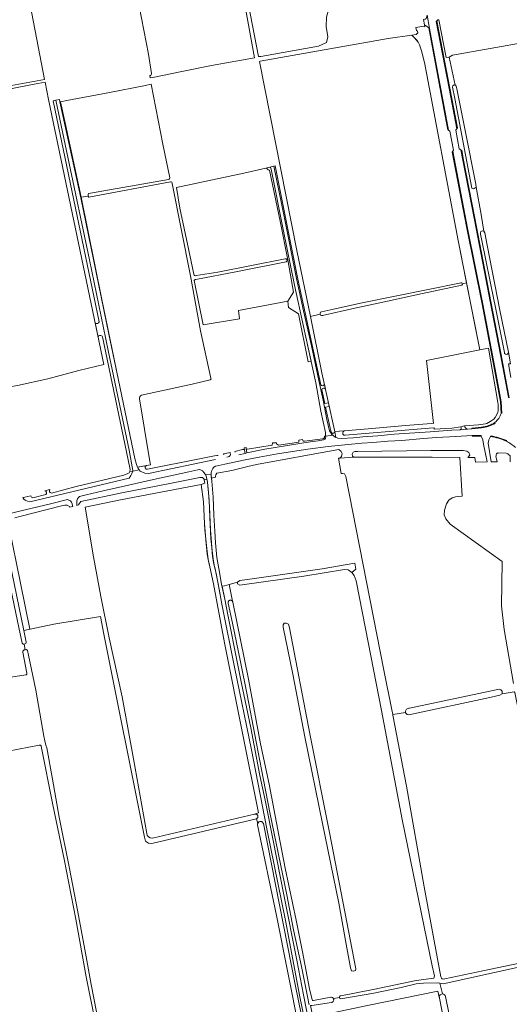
# Model space of a CAD drawing. Header units: metres. Extents: x 209813 to 223847, y 571801 to 587119.
# Tile 195 of 256: x 218421 to 218725, y 573366 to 573977. Entities that reach past the tile are written whole.
import ezdxf

# ---------------------------------------------------------------- set-up
doc = ezdxf.new("R2010")
doc.units = ezdxf.units.M
for name, color, linetype, lineweight in [('B-RO-GR-BOUWLAND-GV', 8, 'Continuous', 0), ('B-RO-GR-GRAS-GV', 8, 'Continuous', 0), ('B-RO-GR-GROENVOORZIENING-GV', 8, 'Continuous', 0), ('B-RO-OG-WATER_GREPPEL-GV', 8, 'Continuous', 0), ('B-RO-OG-WEG-GV', 8, 'Continuous', 0), ('B-RO-VH-ONVERHARD-GV', 8, 'Continuous', 0), ('B-RO-VH-VERHARDING_GRASBETONSTEEN-GV', 8, 'Continuous', 0), ('B-RO-VH-VERHARDING_HALFVERHARDING-GV', 8, 'Continuous', 0), ('B-RO-VH-VERHARDING_PUIN-GV', 8, 'Continuous', 0), ('B-RO-VH-VERHARDING_STRAATBAKSTEEN-GV', 8, 'Continuous', 0)]:
    doc.layers.add(name, color=color, linetype=linetype, lineweight=lineweight)

msp = doc.modelspace()

# ---------------------------------------------------------------- linework, layer by layer
at = {"layer": 'B-RO-GR-BOUWLAND-GV', "flags": 128}
for points in [[(218503.737, 573468.761), (218567.155, 573483.796), (218569.635, 573484.598), (218560.03, 573531.88), (218548.55, 573590.04), (218541.63, 573626.63), (218539.45, 573637.2), (218538.62, 573640.49), (218538.31, 573641.69), (218537.41, 573648.58), (218536.34, 573660.19), (218536.1, 573664.07), (218535.51, 573677.64), (218534.055, 573688.374), (218483.937, 573678.825), (218461.988, 573674.316), (218467.142, 573643.419), (218471.885, 573618.801), (218477.036, 573593.2), (218484.97, 573556.605), (218492.02, 573518.139), (218500.243, 573471.79)], [(218747.612, 573392.575), (218684.057, 573378.526), (218683.167, 573378.629), (218681.925, 573378.879), (218683.699, 573372.133)], [(218681.631, 573370.102), (218680.773, 573373.896), (218637.068, 573364.976), (218604.573, 573358.232), (218607.714, 573346.543), (218613.072, 573319.092), (218623.721, 573266.704), (218633.445, 573218.616), (218641.089, 573182.75), (218644.425, 573165.964), (218652.561, 573123.631), (218661.425, 573079.048), (218666.915, 573052.656), (218668.265, 573042.278), (218675.283, 573042.463)], [(218743.903, 573061.582), (218740.102, 573081.93), (218735.732, 573102.246), (218730.957, 573125.316), (218727.096, 573143.253), (218722.022, 573170.471), (218717.868, 573189.007), (218710.023, 573226.61), (218698.564, 573289.243), (218690.315, 573325.839), (218681.714, 573369.623)], [(218685.477, 573370.595), (218701.945, 573289.547), (218723.132, 573181.927), (218742.363, 573084.46)]]:
    msp.add_lwpolyline(points, dxfattribs=at)
at = {"layer": 'B-RO-GR-BOUWLAND-GV'}
for points in [[(218500.243, 573471.79, 0.409764), (218503.737, 573468.761)], [(218681.714, 573369.623, -0.060534), (218681.631, 573370.102)], [(218683.699, 573372.133, -0.3365333), (218685.477, 573370.595)]]:
    msp.add_lwpolyline(points, format="xyb", dxfattribs=at)
at = {"layer": 'B-RO-GR-GRAS-GV', "flags": 128}
for points in [[(218541.95, 574040.876), (218530.723, 574038.212), (218508.38, 574034.019), (218486.528, 574029.704), (218494.053, 573992.746), (218501.274, 573955.337), (218503.14, 573943.302), (218502.773, 573942.159), (218502.116, 573942.059), (218502.386, 573940.678), (218503.979, 573940.796), (218521.036, 573944.463), (218540.396, 573948.365), (218559.098, 573951.544), (218567.019, 573953.091)], [(218567.019, 573953.091), (218559.949, 573991.938), (218551.003, 574035.916), (218550.501, 574037.975), (218551.903, 574038.24), (218550.687, 574043.549), (218542.509, 574041.983)], [(218383.43, 573930.221), (218400.23, 573932.956), (218436.889, 573939.721), (218424.988, 574001.315), (218418.875, 574031.051)], [(218560.818, 573999.019), (218569.528, 573953.808), (218571.064, 573953.984), (218606.718, 573960.39), (218611.739, 573962.62), (218612.483, 573966.192), (218611.59, 573972.592), (218611.739, 573978.396), (218613.525, 573985.093), (218615.757, 573991.493), (218618.436, 573994.618), (218623.198, 573997), (218629.747, 573996.107), (218637.635, 573996.404), (218642.993, 573992.832), (218660.257, 573995.809), (218667.467, 573999.071), (218663.735, 574018.19)], [(218698.556, 573813.436), (218693.4, 573839.81), (218672.43, 573950.18), (218670.61, 573957.32), (218669.37, 573961.09), (218668.59, 573962.7), (218668.37, 573963.08), (218666.4, 573965.32), (218664.577, 573967.077), (218649.967, 573965.033), (218570.493, 573951.099), (218570.093, 573950.858), (218593.23, 573833.453), (218601.683, 573792.553)], [(218736.5, 573963.083), (218689.803, 573954.806), (218687.743, 573953.408), (218691.374, 573936.158), (218691.691, 573936.105), (218692.073, 573935.458), (218692.429, 573933.808), (218697.627, 573907.971), (218704.245, 573874.616), (218704.431, 573872.878), (218707.577, 573855.832), (218709.314, 573845.444), (218709.76, 573844.456), (218711.264, 573836.861), (218719.093, 573796.525), (218724.425, 573770.338), (218725.714, 573763.248)], [(218405.649, 573747.207), (218420.09, 573749.641), (218438.972, 573753.846), (218458.101, 573759.09), (218473.61, 573762.81), (218439.297, 573927.258), (218437.21, 573938.06), (218430.555, 573936.832), (218404.106, 573931.596), (218383.685, 573928.092)], [(218514.525, 573878.702), (218510.225, 573899.458), (218503.046, 573936.822), (218499.535, 573935.911), (218476.169, 573931.279), (218450.747, 573926.537), (218446.879, 573925.796), (218449.98, 573911.679), (218455.655, 573884.81), (218459.698, 573866.633)], [(218587.814, 573827.765), (218582.95, 573851.78), (218576.38, 573883.41), (218575.48, 573883.66), (218575.28, 573883.82), (218575.09, 573884.07), (218574.69, 573884.47), (218574.42, 573884.67), (218574.03, 573884.704), (218560.46, 573881.58), (218518.614, 573872.518), (218520.664, 573859.695), (218526.13, 573834.639), (218529.461, 573818.746)], [(218515.014, 573876.117), (218464.408, 573866.506), (218463.933, 573867.329), (218459.698, 573866.633), (218476.762, 573781.598), (218482.673, 573752.993), (218492.914, 573704.525), (218493.888, 573700.698), (218494.577, 573698.986), (218502.552, 573700.564), (218501.986, 573703.847), (218495.734, 573741.361)], [(218463.933, 573867.329), (218463.933, 573868.202), (218464.108, 573868.8), (218465.385, 573869.058), (218513.725, 573877.586)], [(218540.065, 573754.213), (218533.506, 573783.725), (218527.423, 573817.792), (218516.081, 573875.16)], [(218529.729, 573814.797), (218535.281, 573787.414), (218557.758, 573791.201), (218557.199, 573796.335), (218587.784, 573802.139), (218591.244, 573807.609), (218587.814, 573827.765), (218587.241, 573827.646)], [(218586.651, 573826.426), (218556.6, 573820.49), (218530.681, 573815.555)], [(218530.804, 573817.963), (218544.348, 573819.989), (218586.162, 573828.404)], [(218607.725, 573793.935), (218601.683, 573792.553), (218608.898, 573757.644), (218616.644, 573722.019), (218616.755, 573721.684), (218616.782, 573721.197), (218625.093, 573721.845), (218637.582, 573722.86), (218660.698, 573724.966), (218676.848, 573726.235), (218677.726, 573726.285), (218678.045, 573726.253), (218673.76, 573765.22), (218706.68, 573771.88), (218698.556, 573813.436), (218695.969, 573812.888)], [(218608.59, 573795.537), (218614.149, 573796.787), (218633.814, 573800.994), (218695.207, 573813.528)], [(218695.675, 573812.053), (218671.139, 573806.857), (218649.417, 573802.171), (218629.342, 573797.773), (218609.315, 573793.222)], [(218496.907, 573743.661), (218528.477, 573750.486), (218539.572, 573753.225)], [(218727.651, 573564.805), (218721.823, 573598.293), (218720.267, 573612.966), (218720.67, 573640.538), (218688.392, 573663.738), (218685.596, 573667.027), (218684.688, 573669.503), (218684.894, 573672.309), (218686.132, 573676.229), (218687.617, 573678.498), (218689.555, 573679.943), (218691.617, 573680.562), (218695.701, 573681.098), (218694.31, 573705.099), (218677.182, 573705.277), (218628.647, 573705.203), (218619.908, 573704.739), (218619.031, 573704.582), (218620.76, 573695.117), (218621.686, 573695.162), (218622.923, 573694.897), (218623.606, 573693.286), (218647.159, 573573.069), (218652.282, 573548.444), (218652.758, 573545.588)], [(218412.265, 573655.013), (218424.087, 573597.69), (218427.673, 573598.453), (218422.005, 573627.162), (218414.701, 573662.685), (218409.654, 573661.453)], [(218423.024, 573589.937), (218420.899, 573599.62), (218414.019, 573633.201), (218409.51, 573654.608)], [(218620.634, 573371.055), (218640.625, 573374.899), (218667.232, 573380.505), (218678.271, 573381.987), (218678.668, 573383.442), (218677.213, 573389.527), (218658.692, 573480.412), (218645.727, 573548.145), (218635.805, 573598.945), (218630.117, 573628.579), (218628.794, 573631.754), (218627.339, 573633.606), (218625.222, 573635.326), (218622.841, 573635.59), (218597.705, 573631.357), (218557.916, 573625.867), (218556.438, 573626.683), (218556.417, 573627.62), (218551.365, 573626.291), (218553.374, 573615.856), (218553.483, 573615.69), (218553.554, 573615.548), (218553.635, 573615.31), (218563.361, 573567.424), (218570.874, 573527.446), (218576.133, 573502.383), (218582.068, 573470.772), (218586.114, 573450.201), (218592.857, 573417.922), (218596.832, 573398.285), (218601.211, 573375.353), (218602.748, 573368.44), (218603.001, 573368.16), (218603.285, 573368.051), (218603.513, 573368.051), (218603.709, 573368.112), (218614.358, 573370.174), (218614.709, 573370.167), (218614.881, 573370.136), (218615.213, 573370.021), (218615.368, 573369.938), (218615.647, 573369.726), (218615.769, 573369.599), (218615.948, 573369.346), (218619.762, 573369.978)], [(218569.036, 573477.824), (218568.327, 573480.901), (218503.345, 573465.558), (218501.44, 573465.664), (218499.535, 573467.04), (218498.855, 573469.368), (218473.657, 573595.42), (218471.51, 573606.321), (218442.56, 573601.59), (218424.087, 573597.69), (218425.591, 573590.394)], [(218371.612, 573562.011), (218425.329, 573570.114), (218425.545, 573570.178), (218425.73, 573570.306), (218425.867, 573570.485), (218425.942, 573570.697), (218425.948, 573570.922), (218425.89, 573571.123), (218423.391, 573584.227), (218423.392, 573584.641), (218423.464, 573584.909), (218423.59, 573585.155), (218423.765, 573585.37), (218423.98, 573585.544), (218424.227, 573585.669), (218424.495, 573585.74), (218424.797, 573585.752), (218424.285, 573589.172)], [(218424.285, 573589.172), (218424.924, 573585.737), (218425.754, 573585.856), (218426.349, 573585.26), (218426.878, 573582.482), (218431.508, 573560.654), (218436.403, 573532.079), (218436.998, 573529.169), (218437.726, 573526.589), (218438.387, 573524.803), (218441.761, 573505.356), (218445.994, 573481.874), (218452.41, 573450.058), (218457.305, 573424.195), (218461.803, 573399.721), (218465.772, 573377.959), (218469.079, 573360.959)], [(218748.892, 573394.531), (218761.371, 573396.482), (218744.767, 573478.783), (218728.428, 573559.216), (218728.13, 573559.712), (218720.535, 573558.438), (218719.198, 573557.643), (218712.903, 573556.157), (218662.661, 573545.43), (218661.65, 573545.586), (218660.579, 573546.575), (218660.578, 573546.797), (218652.758, 573545.588), (218652.839, 573545.099), (218661.232, 573501.017), (218672.29, 573438.581), (218682.598, 573382.686)], [(218660.578, 573546.797), (218660.576, 573547.645), (218661.378, 573548.877), (218662.682, 573549.404), (218663.106, 573549.519), (218716.863, 573560.97), (218718.846, 573561.25), (218719.816, 573560.854), (218720.638, 573560.081), (218720.535, 573558.438)], [(218468.489, 573354.078), (218462.761, 573382.841), (218456.244, 573418.66), (218448.977, 573455.729), (218442.053, 573489.429), (218434.842, 573525.882), (218434.759, 573526.085), (218434.562, 573526.347), (218434.293, 573526.535), (218433.979, 573526.631), (218433.651, 573526.626), (218414.401, 573522.745)], [(218594.739, 573350.075), (218580.798, 573420.838), (218569.011, 573477.067), (218568.984, 573477.446), (218569, 573477.636), (218569.036, 573477.824)], [(218685.003, 573381.511), (218708.553, 573386.571), (218731.4, 573391.339), (218746.618, 573395.329)]]:
    msp.add_lwpolyline(points, dxfattribs=at)
at = {"layer": 'B-RO-GR-GRAS-GV'}
for points in [[(218513.725, 573877.586, 0.4429375), (218514.525, 573878.702)], [(218516.081, 573875.16, 0.4712422), (218515.014, 573876.117)], [(218529.461, 573818.746, 0.5533665), (218530.804, 573817.963)], [(218530.681, 573815.555, 0.4396802), (218529.729, 573814.797)], [(218539.572, 573753.225, 0.4795543), (218540.065, 573754.213)], [(218495.734, 573741.361, -0.3273731), (218496.907, 573743.661)], [(218682.598, 573382.686, 0.5217907), (218685.003, 573381.511)], [(218619.762, 573369.978, -0.42171), (218620.634, 573371.055)]]:
    msp.add_lwpolyline(points, format="xyb", dxfattribs=at)
at = {"layer": 'B-RO-GR-GRAS-GV', "flags": 128}
msp.add_lwpolyline([(218623.89, 573403.023), (218619.242, 573428.553), (218609.13, 573477.901), (218598.161, 573531.689), (218590.719, 573570.679), (218584.741, 573599.686), (218584.741, 573601.274), (218585.376, 573602.226), (218586.646, 573602.332), (218588.048, 573601.591), (218588.709, 573599.342), (218601.364, 573533.54), (218613.565, 573472.332), (218623.125, 573423.088), (218629.826, 573387.702), (218629.614, 573386.643), (218628.344, 573386.326), (218627.286, 573386.538), (218626.545, 573388.443)], close=True, dxfattribs=at)
at = {"layer": 'B-RO-GR-GRAS-GV'}
for centre, radius, start, end in [((218586.243, 573827.376), 1.033, 293.223805, 104.095814), ((218695.162, 573812.703), 0.828, 308.285934, 104.095814), ((218608.867, 573794.353), 1.216, 103.161622, 292.208476), ((218424.245, 573590.528), 1.356, 205.82171, 355.233833)]:
    msp.add_arc(centre, radius, start, end, dxfattribs=at)
at = {"layer": 'B-RO-GR-GROENVOORZIENING-GV', "flags": 128}
msp.add_lwpolyline([(218459.698, 573866.633), (218455.655, 573884.81), (218449.98, 573911.679), (218446.879, 573925.796), (218446.396, 573925.704), (218459.291, 573866.155), (218476.762, 573781.598)], close=True, dxfattribs=at)
for points in [[(218619.762, 573369.978), (218615.948, 573369.346), (218616.046, 573369.153), (218616.106, 573368.988), (218616.171, 573368.643), (218616.164, 573368.293), (218616.084, 573367.951), (218616.018, 573367.788), (218615.837, 573367.488), (218615.597, 573367.232), (218615.309, 573367.032), (218614.985, 573366.896), (218614.791, 573366.849), (218602.605, 573364.909), (218602.404, 573364.908), (218602.204, 573364.929), (218602.007, 573364.971), (218601.732, 573365.068), (218603.993, 573353.606), (218605.721, 573353.962), (218604.573, 573358.232), (218637.068, 573364.976), (218680.773, 573373.896), (218681.631, 573370.102)], [(218683.699, 573372.133), (218681.925, 573378.879), (218680.745, 573379.115), (218671.816, 573378.891), (218667.243, 573378.518), (218657.998, 573376.192), (218641.059, 573372.738), (218620.647, 573369.128)]]:
    msp.add_lwpolyline(points, dxfattribs=at)
at = {"layer": 'B-RO-GR-GROENVOORZIENING-GV'}
for points in [[(218620.647, 573369.128, -0.357864), (218619.762, 573369.978)], [(218681.631, 573370.102, -0.4471669), (218683.699, 573372.133)]]:
    msp.add_lwpolyline(points, format="xyb", dxfattribs=at)
at = {"layer": 'B-RO-OG-WATER_GREPPEL-GV', "flags": 128}
msp.add_lwpolyline([(218629.974, 573635.807), (218629.277, 573639.407), (218608.965, 573636.012), (218567.073, 573629.882), (218558.028, 573628.675), (218556.417, 573627.62), (218556.438, 573626.683), (218557.916, 573625.867), (218597.705, 573631.357), (218622.841, 573635.59), (218625.222, 573635.326), (218627.339, 573633.606)], close=True, dxfattribs=at)
at = {"layer": 'B-RO-OG-WEG-GV', "flags": 128}
for points in [[(218673.126, 573973.139), (218672.544, 573973.477), (218672.66, 573972.38), (218670.74, 573972.42), (218667.085, 573971.969), (218667.515, 573970.096), (218668.084, 573969.61), (218668.261, 573968.572), (218667.187, 573967.498), (218664.577, 573967.077), (218667.66, 573963.95), (218668.37, 573963.08), (218668.59, 573962.7), (218669.37, 573961.09), (218670.61, 573957.32), (218672.43, 573950.18), (218693.4, 573839.81), (218706.68, 573771.88), (218712.028, 573772.962), (218717.88, 573739.22), (218718.1, 573737.86), (218718.16, 573735.14), (218718.1, 573734.1), (218717.91, 573733.28), (218717.34, 573731.79), (218716.3, 573729.8), (218715.37, 573728.91), (218714.26, 573728.06), (218713.11, 573727.33), (218711, 573726.24), (218710.18, 573725.94), (218706.01, 573725.35), (218697.309, 573724.617), (218697.45, 573724.1), (218697.85, 573723.48), (218698.2, 573723.06), (218698.44, 573722.87), (218698.7, 573722.75), (218699.055, 573722.64), (218701.791, 573722.841), (218701.762, 573723.24), (218707.814, 573723.848)], [(218725.884, 573754.736), (218724.441, 573763.079), (218725.714, 573763.248), (218724.425, 573770.338), (218724.384, 573769.824), (218723.998, 573769.134), (218723.244, 573769.05), (218722.593, 573769.154), (218722.133, 573769.656), (218721.96, 573770.255), (218716.041, 573800.138), (218715.546, 573802.153), (218707.929, 573839.629), (218707.176, 573843.596), (218707.094, 573844.453), (218707.368, 573845.276), (218708.259, 573845.695), (218709.314, 573845.444), (218707.577, 573855.832), (218704.431, 573872.878), (218703.227, 573871.975), (218702.637, 573871.852), (218701.772, 573872.14), (218700.198, 573880.824), (218691.203, 573927.891), (218689.76, 573934.968), (218690.004, 573935.796), (218690.804, 573936.253), (218691.374, 573936.158), (218687.743, 573953.408), (218685.91, 573953.23), (218681.314, 573976.722), (218681.14, 573976.66), (218680.8, 573976.58), (218680.6, 573976.49), (218680.3, 573976.27), (218680.063, 573976.017), (218688.148, 573934.214), (218692.864, 573909.558), (218691.971, 573908.262), (218693.98, 573896.583), (218695.062, 573895.94)], [(218687.411, 573908.138), (218686.937, 573908.486), (218685.297, 573917.016), (218675.147, 573971.667), (218674.356, 573972.299)], [(218443.915, 573926.729), (218442.239, 573926.393), (218470.817, 573789.31)], [(218472.763, 573779.975), (218489.728, 573698.613), (218489.9, 573697.539), (218489.817, 573696.284), (218491.572, 573696.625), (218491.674, 573697.054), (218489.419, 573709.584), (218476.303, 573771.496), (218464.707, 573827.633), (218451.367, 573891.365), (218443.915, 573926.729)], [(218719.956, 573732.461), (218719.62, 573739.509), (218717.135, 573753.093), (218708.127, 573800.233), (218698.707, 573847.273), (218689.605, 573894.612), (218690.362, 573895.713), (218688.106, 573907.628), (218687.411, 573908.138)], [(218695.062, 573895.94), (218695.522, 573895.667), (218696.681, 573889.609), (218703.666, 573853.565), (218710.812, 573816.005), (218713.525, 573801.934), (218720.023, 573768.769), (218725.016, 573742.168)], [(218608.085, 573750.137), (218593.894, 573815.794), (218579.894, 573886.054), (218579.023, 573885.854), (218585.44, 573854.59), (218593.1, 573816.11), (218597.44, 573796), (218602.32, 573774.25), (218606.95, 573752.94), (218609.69, 573740.57), (218611.91, 573728.64), (218613.63, 573721.68), (218614.04, 573721.02), (218614.43, 573720.27), (218614.83, 573719.63), (218615.957, 573718.57), (218617.16, 573717.65), (218617.578, 573717.47)], [(218468.214, 573788.672), (218470.078, 573779.739)], [(218616.782, 573721.197), (218616.728, 573720.51), (218616.13, 573720.102), (218615.356, 573719.984), (218614.869, 573720.49), (218614.501, 573720.975), (218613.675, 573724.273), (218611.059, 573736.377), (218613.438, 573736.765), (218612.96, 573738.963), (218610.607, 573738.469), (218608.773, 573746.954)], [(218611.103, 573747.505), (218610.426, 573750.619)], [(218713.293, 573718.013), (218712.255, 573715.985), (218712.015, 573713.868), (218713.857, 573702.312), (218717.536, 573702.35), (218716.85, 573705.03), (218716.77, 573705.53), (218716.78, 573706.09), (218716.86, 573706.97), (218717.03, 573707.39), (218717.53, 573707.74), (218717.85, 573707.84), (218718.18, 573707.9), (218723.13, 573707.78), (218723.69, 573707.54), (218724.17, 573707.29), (218724.47, 573706.99), (218725.634, 573705.996), (218725.627, 573702.361)], [(218560.711, 573710.845), (218560.415, 573710.056), (218559.651, 573709.961), (218554.873, 573708.76), (218554.969, 573708.325)], [(218557.331, 573706.796), (218561.296, 573707.624), (218560.711, 573710.845)], [(218544.421, 573706.12), (218544.336, 573706.557), (218534.063, 573704.387), (218500.785, 573697.849), (218499.801, 573697.849), (218499.289, 573698.566), (218499.178, 573699.508), (218500.071, 573700.103), (218494.577, 573698.986), (218494.896, 573698.193), (218496.183, 573696.522), (218499.07, 573695.235), (218501.437, 573695.127), (218542.868, 573703.777)], [(218552.018, 573707.729), (218551.932, 573708.145), (218547.825, 573707.286), (218547.961, 573706.774)], [(218549.979, 573705.262), (218550.792, 573705.432)], [(218428.374, 573681.335), (218424.62, 573680.48), (218423.337, 573680.304), (218423.55, 573679.81), (218423.96, 573679.28), (218424.86, 573678.51), (218426.41, 573677.92), (218427.831, 573677.631), (218489.253, 573692.31), (218490.388, 573693.833), (218490.992, 573695.032), (218491.481, 573696.247), (218491.572, 573696.625)], [(218489.817, 573696.284), (218489.258, 573695.602), (218488.557, 573695.044), (218486.077, 573694.154), (218456.457, 573687.075), (218441.211, 573683.018)], [(218603.75, 573328.56), (218595.23, 573370.38), (218586.18, 573417.79), (218574.74, 573474.59), (218565.25, 573523.63), (218554.58, 573574.98), (218547.08, 573613.04), (218544.25, 573627.72), (218542.64, 573635.88), (218541.94, 573638.95), (218541.09, 573643.64), (218540.31, 573652.11), (218539.87, 573660.07), (218539.09, 573674.36), (218538.47, 573683.63), (218537.88, 573689.85), (218537.515, 573691.585)], [(218440.272, 573685.289), (218436.972, 573684.393)], [(218535.875, 573691.203), (218536.339, 573689.217), (218534.63, 573688.484), (218534.055, 573688.374), (218535.51, 573677.64), (218536.1, 573664.07), (218536.97, 573653.94), (218537.79, 573645.12), (218538.31, 573641.69), (218539.14, 573638.3), (218539.45, 573637.2), (218541.63, 573626.63), (218548.55, 573590.04), (218560.03, 573531.88), (218569.635, 573484.598), (218567.155, 573483.796)], [(218437.637, 573682.067), (218429.572, 573679.947), (218428.794, 573680.489), (218428.374, 573681.335)], [(218418.426, 573667.516), (218421.64, 573668.522), (218447.407, 573675.033), (218449.497, 573675.49), (218451.018, 573675.52), (218452.319, 573674.684), (218452.412, 573674.232), (218454.37, 573674.684), (218453.811, 573676.84), (218453.629, 573677.248), (218453.384, 573677.606), (218452.979, 573678.076), (218452.514, 573678.328), (218452.033, 573678.642), (218451.211, 573678.892), (218440.65, 573676.36), (218424.81, 573672.61), (218412.04, 573669.49)], [(218600.956, 573365.69), (218600.846, 573365.858), (218600.725, 573366.103), (218600.255, 573368.427), (218596.229, 573389.268), (218591.291, 573411.998), (218587.029, 573433.669), (218576.642, 573484.752), (218571.475, 573511.368), (218567.251, 573532.931), (218562.457, 573557.685), (218558.342, 573578.203), (218553.396, 573602.272), (218550.67, 573614.64), (218550.64, 573614.957), (218550.676, 573615.272), (218550.777, 573615.573), (218550.851, 573615.715), (218551.04, 573615.97), (218551.153, 573616.081), (218551.412, 573616.266), (218551.555, 573616.337), (218551.858, 573616.432), (218552.015, 573616.455), (218552.333, 573616.453), (218552.49, 573616.426), (218552.643, 573616.384), (218552.932, 573616.252), (218553.187, 573616.063), (218553.374, 573615.856), (218551.365, 573626.291), (218548.367, 573625.502), (218546.929, 573625.275), (218548.62, 573617.04), (218550.58, 573607.38), (218556.44, 573577.18), (218558.85, 573565.8), (218561.25, 573554), (218564.68, 573537.26), (218570.46, 573507.79), (218573.69, 573492.33), (218578.63, 573467.47), (218585.25, 573433.69), (218593.35, 573393.04), (218597.37, 573371.56), (218599.45, 573361.06)], [(218568.327, 573480.901), (218569.036, 573477.824), (218569.165, 573478.182), (218569.257, 573478.349), (218569.491, 573478.649), (218569.63, 573478.78), (218569.782, 573478.895), (218569.945, 573478.993), (218570.298, 573479.137), (218570.673, 573479.204), (218570.864, 573479.207), (218571.054, 573479.191), (218571.423, 573479.1), (218571.599, 573479.026), (218571.766, 573478.934), (218571.922, 573478.825), (218572.067, 573478.7), (218572.312, 573478.409), (218572.491, 573478.073), (218572.56, 573477.871), (218592.489, 573377.065), (218625.903, 573213.295)]]:
    msp.add_lwpolyline(points, dxfattribs=at)
for points in [[(218576.639, 573885.305), (218574.03, 573884.704), (218574.42, 573884.67), (218574.69, 573884.47), (218575.09, 573884.07), (218575.28, 573883.82), (218575.48, 573883.66), (218576.38, 573883.41), (218582.95, 573851.78), (218587.814, 573827.765), (218591.244, 573807.609), (218587.784, 573802.139), (218588.179, 573798.155), (218594.242, 573794.302), (218600.25, 573764.5), (218602.166, 573764.861), (218599.32, 573777.86), (218598.8, 573779.7), (218597.44, 573786.34), (218591.92, 573812.04), (218584.84, 573846.64), (218577.31, 573884.04), (218576.9, 573884.99)], [(218695.047, 573724.118), (218689.49, 573723.31), (218678.443, 573722.636), (218678.35, 573723.484), (218678.138, 573723.373), (218675.355, 573723.181), (218623.253, 573718.89), (218622.441, 573718.924), (218621.899, 573719.581), (218621.741, 573720.191), (218621.83, 573720.616), (218622.039, 573721.047), (218622.457, 573721.393), (218622.908, 573721.607), (218616.782, 573721.197), (218617.578, 573717.47), (218618.28, 573717.17), (218618.7, 573717.07), (218620.79, 573716.9), (218628.4, 573717.2), (218634.28, 573717.78), (218643.53, 573718.56), (218653.72, 573719.54), (218676.06, 573721.08), (218689.33, 573722.11), (218694.637, 573722.31), (218694.8, 573722.43), (218695.12, 573722.61), (218695.2, 573722.89), (218695.17, 573723.49)], [(218543.052, 573699.776), (218542.87, 573699.72), (218541.92, 573699.11), (218541.6, 573698.81), (218541.13, 573698.18), (218540.54, 573697), (218540.31, 573696.43), (218540.23, 573696.03), (218540.19, 573694.61), (218540.29, 573692.91), (218540.375, 573692.251), (218542.914, 573692.842), (218542.861, 573693.569), (218543.001, 573694.327), (218543.627, 573695.231), (218553.023, 573696.965), (218562.993, 573699.42), (218568.229, 573700.682), (218618.144, 573709.774), (218619.426, 573709.98), (218620.841, 573708.822), (218621.487, 573707.484), (218621.05, 573705.691), (218619.908, 573704.739), (218628.647, 573705.203), (218627.812, 573705.97), (218627.709, 573707.05), (218628.156, 573708.302), (218629.169, 573708.758), (218630.811, 573708.837), (218676.301, 573709.431), (218696.503, 573709.409), (218698.685, 573708.944), (218699.97, 573708.223), (218700.627, 573706.603), (218699.349, 573705.129), (218703.63, 573705.153), (218703.979, 573702.211), (218711.229, 573702.285), (218709.116, 573713.331), (218708.651, 573715.924), (218707.677, 573718.269), (218701.954, 573718.212), (218701.95, 573718.612), (218691.81, 573718.07), (218679.88, 573717.44), (218671.83, 573716.84), (218658.3, 573715.69), (218649.78, 573715.23), (218640.37, 573714.45), (218633.7, 573713.96), (218625.08, 573713.2), (218612.7, 573711.79), (218600.08, 573710.19), (218590.69, 573708.8), (218581.33, 573707.24), (218569.91, 573705.22), (218560.17, 573703.31), (218548.68, 573700.9)], [(218578.318, 573714.064), (218578.088, 573712.742), (218562.737, 573710.272), (218561.932, 573710.393), (218562.402, 573707.855), (218573.44, 573710.16), (218601.65, 573714.81), (218606.56, 573715.36), (218609.91, 573716.08), (218610.35, 573716.24), (218610.61, 573716.41), (218610.85, 573716.69), (218610.98, 573716.91), (218611.1, 573717.29), (218611.18, 573717.71), (218611.142, 573718.326), (218610.371, 573718.22), (218610.371, 573717.217), (218609.459, 573716.548), (218598.12, 573715.148), (218597.129, 573715.292), (218596.719, 573716.199), (218594.538, 573715.852), (218594.538, 573714.643), (218581.882, 573712.774), (218580.759, 573713.435), (218580.707, 573714.207)], [(218537.515, 573691.585), (218537, 573693.58), (218536.83, 573694.07), (218535.88, 573695.51), (218534.79, 573696.73), (218533.64, 573697.46), (218532.88, 573697.51), (218532, 573697.46), (218526.27, 573696.14), (218504.48, 573691.48), (218488.92, 573687.85), (218473.16, 573684.34), (218462.75, 573681.84), (218458.507, 573680.753), (218457.908, 573680.194), (218457.41, 573679.47), (218457.21, 573679.068), (218456.97, 573677.96), (218456.92, 573676.72), (218456.93, 573676.04), (218457.011, 573675.295), (218458.012, 573675.642), (218459.309, 573677.747), (218484.894, 573683.165), (218514.472, 573688.95), (218533.238, 573692.654), (218534.786, 573692.544), (218535.791, 573691.565), (218535.875, 573691.203)]]:
    msp.add_lwpolyline(points, close=True, dxfattribs=at)
at = {"layer": 'B-RO-OG-WEG-GV'}
for points in [[(218470.817, 573789.31, -0.6357414), (218468.214, 573788.672)], [(218470.078, 573779.739, -0.7025925), (218472.763, 573779.975)], [(218610.426, 573750.619, -0.6745627), (218608.085, 573750.137)], [(218608.773, 573746.954, -0.7126076), (218611.103, 573747.505)], [(218707.814, 573723.848, 0.1102221), (218716.128, 573726.731)], [(218723.256, 573715.151, 0.0756375), (218713.293, 573718.013)], [(218728.831, 573711.345, 0.0530819), (218723.256, 573715.151)], [(218550.792, 573705.432, 0.4142974), (218552.018, 573707.729)], [(218441.211, 573683.018, -0.6803454), (218440.272, 573685.289)], [(218436.972, 573684.393, -0.7166137), (218437.637, 573682.067)]]:
    msp.add_lwpolyline(points, format="xyb", dxfattribs=at)
msp.add_arc((218567.582, 573482.27), 1.558, 298.542867, 104.095814, dxfattribs=at)
at = {"layer": 'B-RO-VH-ONVERHARD-GV', "flags": 128}
for points in [[(218675.147, 573971.667), (218675.625, 573971.285), (218674.121, 573979.593), (218673.7, 573978.12), (218673.39, 573977.49), (218672.93, 573977.11), (218671.848, 573976.763), (218672.544, 573973.477), (218673.126, 573973.139)], [(218674.356, 573972.299), (218675.147, 573971.667)], [(218599.45, 573361.06), (218597.37, 573371.56), (218593.35, 573393.04), (218585.25, 573433.69), (218578.63, 573467.47), (218573.69, 573492.33), (218570.46, 573507.79), (218564.68, 573537.26), (218561.25, 573554), (218558.85, 573565.8), (218556.44, 573577.18), (218550.58, 573607.38), (218548.62, 573617.04), (218546.69, 573626.44), (218544.9, 573636.1), (218543.69, 573643.03), (218542.9, 573652), (218542.38, 573659.31), (218541.87, 573669.29), (218541.5, 573680.41), (218540.62, 573690.34), (218540.2, 573694.05), (218540.192, 573694.727), (218536.626, 573694.385), (218536.83, 573694.07), (218537, 573693.58), (218537.88, 573689.85), (218538.9, 573678.5), (218539.3, 573667.82), (218540.07, 573654.51), (218540.51, 573649.28), (218541.35, 573641.88), (218542.32, 573637.2), (218543.29, 573633.06), (218545.15, 573623.4), (218547.08, 573613.04), (218554.58, 573574.98), (218565.25, 573523.63), (218574.74, 573474.59), (218586.18, 573417.79), (218595.23, 573370.38), (218603.75, 573328.56)]]:
    msp.add_lwpolyline(points, dxfattribs=at)
at = {"layer": 'B-RO-VH-ONVERHARD-GV'}
msp.add_lwpolyline([(218673.126, 573973.139, -0.0372686), (218674.356, 573972.299)], format="xyb", dxfattribs=at)
at = {"layer": 'B-RO-VH-VERHARDING_GRASBETONSTEEN-GV', "flags": 128}
for points in [[(218680.063, 573976.017), (218679.741, 573975.576), (218687.755, 573934.138), (218692.546, 573909.096), (218692.864, 573909.558), (218688.148, 573934.214)], [(218675.147, 573971.667), (218685.297, 573917.016), (218686.937, 573908.486), (218687.411, 573908.138), (218685.69, 573917.09), (218675.625, 573971.285)], [(218707.677, 573718.269), (218707.512, 573718.667), (218701.95, 573718.612), (218701.954, 573718.212)]]:
    msp.add_lwpolyline(points, close=True, dxfattribs=at)
for points in [[(218720.357, 573732.405), (218720.017, 573739.561), (218717.528, 573753.167), (218708.52, 573800.308), (218699.1, 573847.35), (218689.923, 573895.075), (218689.605, 573894.612), (218698.707, 573847.273), (218708.127, 573800.233), (218717.135, 573753.093), (218719.62, 573739.509), (218719.956, 573732.461)], [(218725.016, 573742.168), (218720.023, 573768.769), (218713.525, 573801.934), (218710.812, 573816.005), (218703.666, 573853.565), (218696.681, 573889.609), (218695.522, 573895.667), (218695.062, 573895.94), (218696.288, 573889.533), (218703.273, 573853.49), (218710.419, 573815.93), (218713.132, 573801.858), (218719.63, 573768.694), (218724.543, 573742.54)], [(218707.814, 573723.848), (218701.762, 573723.24), (218701.791, 573722.841), (218707.862, 573723.451)], [(218713.486, 573718.391), (218713.293, 573718.013)]]:
    msp.add_lwpolyline(points, dxfattribs=at)
at = {"layer": 'B-RO-VH-VERHARDING_GRASBETONSTEEN-GV'}
for points in [[(218724.543, 573742.54, 0.0264184), (218725.016, 573742.168)], [(218719.956, 573732.461, -0.1475488), (218716.128, 573726.731)], [(218707.862, 573723.451, 0.1105386), (218716.361, 573726.405)], [(218723.434, 573715.509, 0.0747475), (218713.486, 573718.391)]]:
    msp.add_lwpolyline(points, format="xyb", dxfattribs=at)
at = {"layer": 'B-RO-VH-VERHARDING_HALFVERHARDING-GV', "flags": 128}
msp.add_lwpolyline([(218561.296, 573707.624), (218562.402, 573707.855), (218561.807, 573711.329), (218560.645, 573711.075), (218560.711, 573710.845)], close=True, dxfattribs=at)
at = {"layer": 'B-RO-VH-VERHARDING_PUIN-GV', "flags": 128}
for points in [[(218446.396, 573925.704), (218446.08, 573927.164), (218443.915, 573926.729), (218451.367, 573891.365), (218464.707, 573827.633), (218476.303, 573771.496), (218489.419, 573709.584), (218491.674, 573697.054), (218491.572, 573696.625), (218495.515, 573697.39), (218494.896, 573698.193), (218493.888, 573700.698), (218492.914, 573704.525), (218482.673, 573752.993), (218459.291, 573866.155)], [(218579.023, 573885.854), (218576.639, 573885.305), (218576.9, 573884.99), (218577.31, 573884.04), (218584.84, 573846.64), (218591.92, 573812.04), (218597.44, 573786.34), (218598.8, 573779.7), (218601.82, 573766.49), (218605.03, 573751.36), (218608.28, 573733.78), (218611.01, 573720.47), (218611.142, 573718.326), (218615.659, 573718.86), (218614.83, 573719.63), (218614.43, 573720.27), (218614.04, 573721.02), (218613.63, 573721.68), (218611.91, 573728.64), (218609.69, 573740.57), (218606.95, 573752.94), (218602.32, 573774.25), (218597.44, 573796), (218593.1, 573816.11), (218585.44, 573854.59)]]:
    msp.add_lwpolyline(points, close=True, dxfattribs=at)
at = {"layer": 'B-RO-VH-VERHARDING_STRAATBAKSTEEN-GV', "flags": 128}
msp.add_lwpolyline([(218699.055, 573722.64), (218698.7, 573722.75), (218698.44, 573722.87), (218698.2, 573723.06), (218697.85, 573723.48), (218697.45, 573724.1), (218697.309, 573724.617), (218695.047, 573724.118), (218695.17, 573723.49), (218695.2, 573722.89), (218695.12, 573722.61), (218694.8, 573722.43), (218694.637, 573722.31)], close=True, dxfattribs=at)

doc.saveas('drawing.dxf')
